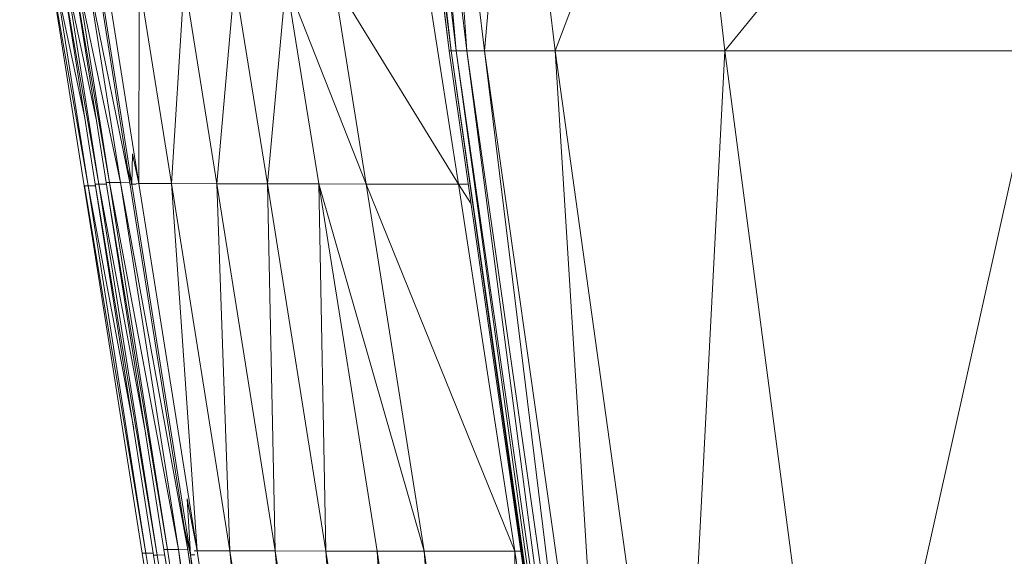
# Model space of a CAD drawing. Extents: x 180 to 9540, y 54 to 2910.
# Tile 14 of 82: x 5954 to 5999, y 972 to 996. Entities that reach past the tile are written whole.
import ezdxf
from ezdxf.xclip import XClip

# ---------------------------------------------------------------- set-up
doc = ezdxf.new("R2010")
doc.units = 0
doc.header["$MEASUREMENT"] = 0
doc.header["$XCLIPFRAME"] = 0
doc.layers.add('820-G Rysunki Obrazki', color=7, linetype='Continuous')

# ---------------------------------------------------------------- blocks, each defined once
blk = doc.blocks.new('Rysunek_2_2', base_point=(4248.051, 809.799))
at = {"color": 150, "linetype": 'Continuous', "lineweight": 13, "ltscale": 0.5}
for p, q in [((5973.827, 994.416), (5971.989, 1009.916)), ((5973.907, 994.416), (5971.989, 1009.916)), ((5973.907, 994.416), (5972.232, 1009.916)), ((5974.147, 994.416), (5972.232, 1009.916)), ((5972.718, 1009.916), (5974.626, 994.416)), ((5974.147, 994.416), (5972.718, 1009.916)), ((5974.626, 994.416), (5973.527, 1009.916)), ((5975.425, 994.416), (5973.527, 1009.916)), ((5975.425, 994.416), (5976.761, 1009.916)), ((5978.618, 994.416), (5976.761, 1009.916)), ((5978.618, 994.416), (5984.521, 1009.916)), ((5986.279, 994.416), (5984.521, 1009.916)), ((5986.279, 994.416), (5998.908, 1009.916)), ((5957.995, 988.387), (5956.38, 997.578)), ((5956.545, 997.578), (5957.995, 988.387)), ((5957.868, 991.329), (5956.545, 997.578)), ((5958.481, 988.464), (5956.893, 997.533)), ((5957.031, 997.655), (5958.968, 988.463)), ((5957.031, 997.655), (5958.481, 988.464)), ((5957.516, 997.655), (5958.968, 988.463)), ((5959.397, 988.453), (5957.516, 997.655)), ((5959.397, 988.453), (5957.943, 997.644)), ((5959.484, 988.388), (5958.028, 997.579)), ((5958.351, 997.601), (5959.807, 988.41)), ((5959.815, 997.6), (5959.807, 988.41)), ((5959.815, 997.6), (5961.277, 988.41)), ((5961.857, 997.593), (5961.277, 988.41)), ((5963.327, 988.405), (5961.857, 997.593)), ((5964.139, 997.587), (5963.327, 988.405)), ((5965.614, 988.399), (5964.139, 997.587)), ((5965.614, 988.399), (5966.456, 997.581)), ((5970.07, 988.393), (5966.456, 997.581)), ((5967.93, 988.395), (5966.456, 997.581)), ((5968.603, 997.579), (5970.07, 988.393)), ((5974.238, 988.391), (5968.603, 997.579)), ((5972.806, 997.576), (5974.238, 988.391)), ((5957.507, 988.31), (5955.889, 997.501)), ((5956.057, 997.502), (5957.507, 988.31)), ((5957.357, 991.377), (5956.057, 997.502)), ((5973.827, 994.416), (5973.907, 994.416)), ((5973.827, 994.416), (5976.689, 974.451)), ((5973.907, 994.416), (5974.147, 994.416)), ((5979.661, 954.26), (5973.907, 994.416)), ((5973.907, 994.416), (5979.584, 954.26)), ((5974.147, 994.416), (5974.626, 994.416)), ((5974.147, 994.416), (5979.891, 954.26)), ((5974.147, 994.416), (5979.661, 954.26)), ((5974.626, 994.416), (5975.425, 994.416)), ((5974.626, 994.416), (5980.352, 954.26)), ((5974.626, 994.416), (5979.891, 954.26)), ((5975.425, 994.416), (5978.618, 994.416)), ((5975.425, 994.416), (5981.12, 954.26)), ((5975.425, 994.416), (5980.352, 954.26)), ((5978.618, 994.416), (5986.279, 994.416)), ((5984.188, 954.26), (5978.618, 994.416)), ((5978.618, 994.416), (5981.12, 954.26)), ((5986.279, 994.416), (5984.188, 954.26)), ((5986.279, 994.416), (6000.482, 994.416)), ((5991.551, 954.26), (5986.279, 994.416)), ((5991.551, 954.26), (6000.482, 994.416)), ((5958.322, 988.465), (5957.521, 993.547)), ((5957.334, 988.309), (5956.533, 993.391)), ((5957.828, 988.387), (5957.027, 993.469)), ((5959.513, 989.763), (5959.484, 988.388)), ((5959.513, 989.763), (5959.807, 988.41)), ((5959.484, 988.388), (5959.294, 989.104)), ((5957.338, 988.309), (5957.507, 988.31)), ((5957.338, 988.309), (5960.122, 971.726)), ((5957.507, 988.31), (5957.84, 988.311)), ((5957.507, 988.31), (5959.568, 977.35)), ((5957.507, 988.31), (5960.122, 971.726)), ((5957.995, 988.387), (5957.829, 988.387)), ((5957.829, 988.387), (5960.636, 971.637)), ((5958.332, 988.387), (5957.995, 988.387)), ((5957.995, 988.387), (5960.116, 977.073)), ((5957.995, 988.387), (5960.636, 971.637)), ((5958.481, 988.464), (5958.322, 988.464)), ((5961.096, 971.879), (5958.358, 988.24)), ((5958.481, 988.464), (5958.968, 988.463)), ((5958.481, 988.464), (5961.586, 971.879)), ((5958.481, 988.464), (5961.096, 971.879)), ((5958.968, 988.463), (5961.586, 971.879)), ((5962.017, 971.869), (5958.968, 988.463)), ((5959.397, 988.453), (5958.968, 988.463)), ((5962.017, 971.869), (5959.397, 988.453)), ((5959.484, 988.388), (5959.407, 988.388)), ((5962.132, 971.64), (5959.484, 988.388)), ((5959.681, 988.388), (5959.484, 988.388)), ((5959.678, 988.408), (5959.807, 988.41)), ((5961.277, 988.41), (5959.807, 988.41)), ((5959.807, 988.41), (5962.43, 971.826)), ((5962.43, 971.826), (5961.277, 988.41)), ((5963.907, 971.826), (5961.277, 988.41)), ((5963.327, 988.405), (5961.277, 988.41)), ((5963.907, 971.826), (5963.327, 988.405)), ((5965.964, 971.822), (5963.327, 988.405)), ((5963.327, 988.405), (5965.614, 988.399)), ((5967.93, 988.395), (5965.614, 988.399)), ((5965.964, 971.822), (5965.614, 988.399)), ((5968.254, 971.818), (5965.614, 988.399)), ((5970.07, 988.393), (5967.93, 988.395)), ((5972.687, 971.813), (5967.93, 988.395)), ((5970.565, 971.814), (5967.93, 988.395)), ((5967.93, 988.395), (5968.254, 971.818)), ((5970.07, 988.393), (5972.687, 971.813)), ((5976.791, 971.811), (5970.07, 988.393)), ((5974.238, 988.391), (5970.07, 988.393)), ((5974.238, 988.391), (5974.691, 988.391)), ((5974.238, 988.391), (5974.819, 987.5)), ((5974.238, 988.391), (5976.791, 971.811)), ((5958.503, 980.895), (5959.949, 971.724)), ((5959.008, 980.898), (5960.468, 971.637)), ((5960.937, 971.88), (5959.491, 981.05)), ((5961.982, 974.168), (5962.43, 971.826)), ((5961.982, 974.168), (5962.132, 971.64)), ((5961.841, 972.979), (5962.132, 971.64)), ((5962.252, 957.119), (5959.949, 971.724)), ((5959.952, 971.725), (5960.122, 971.726)), ((5964.288, 945.311), (5959.952, 971.725)), ((5960.122, 971.726), (5960.454, 971.727)), ((5960.122, 971.726), (5964.288, 945.311)), ((5960.935, 971.88), (5961.096, 971.879)), ((5960.937, 971.88), (5963.24, 957.275)), ((5961.096, 971.879), (5961.586, 971.879)), ((5961.096, 971.879), (5965.262, 945.465)), ((5961.586, 971.879), (5962.017, 971.869)), ((5961.586, 971.879), (5965.754, 945.464)), ((5961.586, 971.879), (5965.262, 945.465)), ((5966.187, 945.454), (5962.017, 971.869)), ((5962.017, 971.869), (5965.754, 945.464)), ((5962.43, 971.826), (5962.301, 971.824)), ((5962.43, 971.826), (5966.604, 945.411)), ((5962.43, 971.826), (5963.907, 971.826)), ((5963.907, 971.826), (5968.088, 945.411)), ((5963.907, 971.826), (5966.604, 945.411)), ((5963.907, 971.826), (5965.964, 971.822)), ((5965.964, 971.822), (5968.088, 945.411)), ((5965.964, 971.822), (5968.254, 971.818)), ((5965.964, 971.822), (5970.153, 945.406)), ((5970.565, 971.814), (5968.254, 971.818)), ((5972.442, 945.4), (5968.254, 971.818)), ((5968.254, 971.818), (5970.153, 945.406)), ((5972.687, 971.813), (5970.565, 971.814)), ((5970.565, 971.814), (5974.741, 945.397)), ((5972.442, 945.4), (5970.565, 971.814)), ((5972.687, 971.813), (5976.791, 971.811)), ((5972.687, 971.813), (5976.832, 945.395)), ((5974.741, 945.397), (5972.687, 971.813)), ((5976.791, 971.811), (5977.068, 971.811)), ((5976.791, 971.811), (5976.832, 945.395)), ((5976.791, 971.811), (5980.834, 945.394)), ((5960.469, 971.637), (5960.636, 971.637)), ((5960.636, 971.637), (5960.973, 971.638)), ((5960.636, 971.637), (5964.879, 944.726)), ((5964.711, 944.726), (5960.636, 971.637)), ((5962.132, 971.64), (5962.132, 971.64)), ((5962.132, 971.64), (5962.33, 971.64)), ((5962.391, 969.5), (5962.132, 971.64)), ((5966.383, 944.732), (5962.132, 971.64))]:
    blk.add_line(p, q, dxfattribs=at)
at = {"color": 150, "linetype": 'Continuous', "lineweight": 13, "ltscale": 0.5, "flags": 128}
for points in [[(5971.432, 1012.296), (5971.669, 1011.113), (5971.908, 1009.916), (5972.862, 1002.21), (5973.827, 994.416), (5976.689, 974.451), (5979.584, 954.26), (5982.504, 934.293), (5985.457, 914.101), (5986.598, 906.303), (5987.725, 898.591)], [(5955.444, 1011.832), (5955.078, 1011.06), (5954.636, 1010.126), (5954.538, 1009.182), (5954.416, 1008.023), (5954.491, 1007.025), (5954.582, 1005.791), (5954.733, 1004.824), (5954.92, 1003.628), (5955.053, 1002.782), (5955.218, 1001.736), (5955.516, 999.842), (5955.885, 997.501), (5956.533, 993.391), (5957.334, 988.309), (5958.503, 980.895), (5959.949, 971.724), (5962.252, 957.119), (5964.114, 945.31), (5966.176, 932.229)], [(5955.8, 1011.524), (5955.472, 1010.816), (5955.075, 1009.959), (5954.997, 1009.074), (5954.9, 1007.987), (5954.98, 1007.02), (5955.079, 1005.826), (5955.229, 1004.874), (5955.415, 1003.696), (5955.548, 1002.854), (5955.712, 1001.814), (5956.01, 999.92), (5956.379, 997.578), (5957.027, 993.469), (5957.828, 988.387), (5959.008, 980.898), (5960.468, 971.637), (5962.365, 959.606), (5964.71, 944.726), (5966.966, 930.415), (5969.756, 912.716), (5972.014, 898.39), (5974.807, 880.671)], [(5967.164, 932.385), (5965.102, 945.466), (5963.24, 957.275), (5960.937, 971.88), (5959.491, 981.05), (5958.322, 988.465), (5957.521, 993.547), (5956.873, 997.656), (5956.504, 999.998), (5956.205, 1001.892), (5956.042, 1002.926), (5955.91, 1003.763), (5955.725, 1004.923), (5955.576, 1005.861), (5955.47, 1007.016), (5955.384, 1007.95), (5955.456, 1008.965), (5955.514, 1009.792), (5955.865, 1010.571), (5956.156, 1011.216)]]:
    blk.add_lwpolyline(points, dxfattribs=at)

msp = doc.modelspace()

# ---------------------------------------------------------------- block references
at = {"layer": '820-G Rysunki Obrazki', "color": 7, "linetype": 'Continuous', "lineweight": 13, "ltscale": 0.1}
ref = msp.add_blockref('Rysunek_2_2', (4248.051, 809.799), dxfattribs=at)
XClip(ref).set_block_clipping_path([(4133.6196216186, 305.1003815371), (8557.1514411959, 2650.020916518)])

doc.saveas('drawing.dxf')
